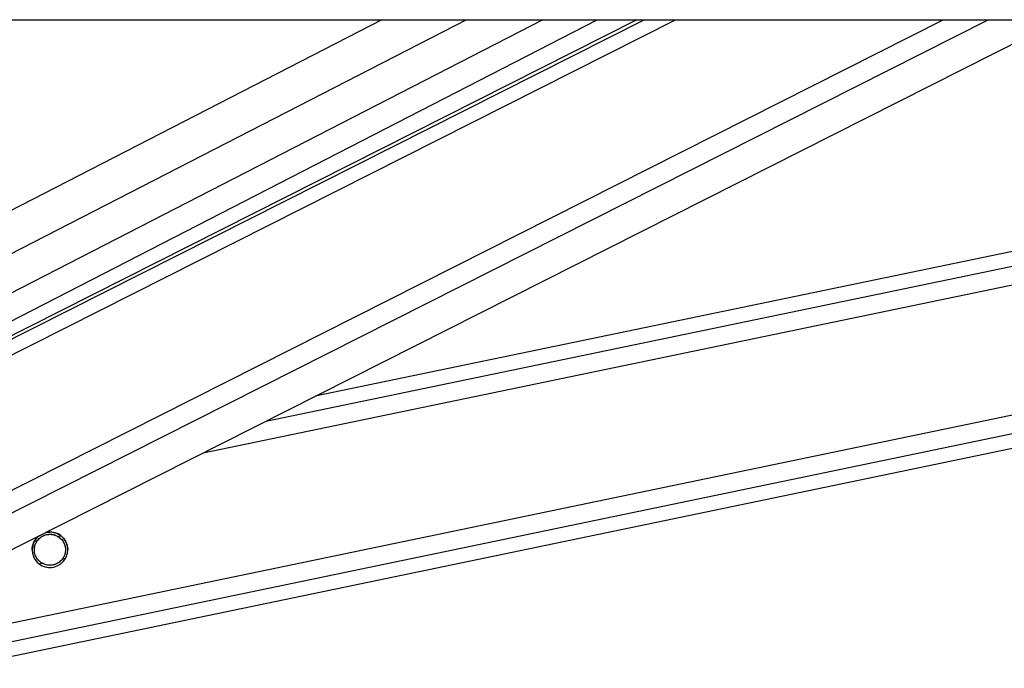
# Model space of a CAD drawing. Header units: millimetres. Extents: x 20 to 19939, y 40 to 15016.
# Tile 10 of 106: x 4220 to 4486, y 6049 to 6224. Entities that reach past the tile are written whole.
import ezdxf

# ---------------------------------------------------------------- set-up
doc = ezdxf.new("R2010")
doc.units = ezdxf.units.MM
doc.header["$LTSCALE"] = 2

msp = doc.modelspace()

# ---------------------------------------------------------------- linework, layer by layer
at = {"color": 7, "linetype": 'Continuous', "lineweight": 25}
for p, q in [((4051.92, 6224.41), (6591.82, 6224.41)), ((4387.09, 6224.41), (4142.88, 6101.14)), ((4144.03, 6105.02), (4376.36, 6224.41)), ((4164.5, 6054.31), (4501.49, 6224.41)), ((4202.59, 6049.44), (5045, 6224.41)), ((4789.3, 6224.41), (4300.25, 6122.83))]:
    msp.add_line(p, q, dxfattribs=at)
at = {"color": 8, "linetype": 'Continuous', "lineweight": 25}
for p, q in [((4318.21, 6224.41), (4128.8, 6127.08)), ((4341.04, 6224.41), (4131.52, 6116.74)), ((4361.64, 6224.41), (4137.48, 6109.22)), ((4139.02, 6093.93), (4397.52, 6224.41)), ((4139.67, 6098.56), (4388.99, 6224.41)), ((4147.15, 6061.58), (4469.73, 6224.41)), ((4150.13, 6056.94), (4481.91, 6224.41)), ((4200.79, 6058.1), (5001.51, 6224.41)), ((4201.8, 6053.27), (5025.73, 6224.41)), ((4269.98, 6107.55), (4832.6, 6224.41)), ((4286.89, 6116.09), (4808.4, 6224.41)), ((4224.46, 6083.72), (4225.23, 6083.88)), ((4230.77, 6085.03), (4231.58, 6085.2)), ((4232.03, 6078.95), (4232.84, 6079.12)), ((4225.69, 6077.63), (4226.5, 6077.8))]:
    msp.add_line(p, q, dxfattribs=at)
at = {"color": 7, "linetype": 'Continuous', "lineweight": 25}
msp.add_arc((4228.63, 6081.42), 4.8, 128.7638, 104.8035, dxfattribs=at)
for points, knots in [([(4227.65, 6086.08), (4228.07, 6086.15), (4229, 6086.3), (4230.43, 6085.94), (4231.36, 6085.4), (4231.75, 6085.06), (4231.81, 6085.01)], [0, 0, 0, 0, 0.275463, 0.614206, 0.939567, 1, 1, 1, 1]), ([(4223.84, 6081.42), (4223.86, 6081.77), (4223.9, 6082.51), (4224.15, 6083.13), (4224.28, 6083.45)], [0, 0, 0, 0, 0.486845, 1, 1, 1, 1]), ([(4224.28, 6083.45), (4224.49, 6083.83), (4224.86, 6084.52), (4225.52, 6085.03), (4225.81, 6085.26)], [0, 0, 0, 0, 0.563085, 1, 1, 1, 1]), ([(4226.5, 6077.8), (4226.12, 6078.07), (4225.44, 6078.56), (4224.74, 6079.68), (4224.41, 6080.87), (4224.43, 6082.06), (4224.72, 6083.07), (4225.07, 6083.63), (4225.23, 6083.88)], [0, 0, 0, 0, 0.204636, 0.376335, 0.548834, 0.703363, 0.864285, 1, 1, 1, 1]), ([(4224.47, 6081.39), (4224.46, 6081.6), (4224.45, 6082.19), (4224.73, 6083.04), (4225.07, 6083.6), (4225.23, 6083.85)], [0, 0, 0, 0, 0.222525, 0.644296, 1, 1, 1, 1]), ([(4225.23, 6083.88), (4225.49, 6084.18), (4225.99, 6084.77), (4227.11, 6085.4), (4228.37, 6085.67), (4229.68, 6085.56), (4230.41, 6085.21), (4230.77, 6085.03)], [0, 0, 0, 0, 0.196452, 0.39265, 0.593358, 0.798818, 1, 1, 1, 1]), ([(4225.23, 6083.85), (4225.49, 6084.15), (4225.99, 6084.74), (4227.11, 6085.37), (4228.37, 6085.64), (4229.68, 6085.53), (4230.41, 6085.18), (4230.77, 6085)], [0, 0, 0, 0, 0.196452, 0.39265, 0.593358, 0.798818, 1, 1, 1, 1]), ([(4230.77, 6085.03), (4231.14, 6084.76), (4231.82, 6084.27), (4232.52, 6083.15), (4232.86, 6081.96), (4232.83, 6080.77), (4232.55, 6079.76), (4232.19, 6079.2), (4232.03, 6078.95)], [0, 0, 0, 0, 0.204636, 0.3763353, 0.5488341, 0.7033628, 0.8642848, 1, 1, 1, 1]), ([(4230.77, 6085), (4231.14, 6084.73), (4231.83, 6084.24), (4232.51, 6083.13), (4232.83, 6082.13), (4232.8, 6081.55), (4232.8, 6081.39)], [0, 0, 0, 0, 0.33088, 0.608503, 0.887419, 1, 1, 1, 1]), ([(4231.81, 6085.01), (4232.11, 6084.7), (4232.72, 6084.08), (4233.27, 6082.82), (4233.47, 6081.86), (4233.43, 6081.44), (4233.42, 6081.41)], [0, 0, 0, 0, 0.340374, 0.68323, 0.981141, 1, 1, 1, 1]), ([(4232.03, 6078.95), (4231.78, 6078.65), (4231.27, 6078.06), (4230.15, 6077.43), (4228.9, 6077.16), (4227.58, 6077.27), (4226.86, 6077.62), (4226.5, 6077.8)], [0, 0, 0, 0, 0.196452, 0.39265, 0.593358, 0.798818, 1, 1, 1, 1])]:
    msp.add_open_spline(points, degree=3, knots=knots, dxfattribs=at)

doc.saveas('drawing.dxf')
